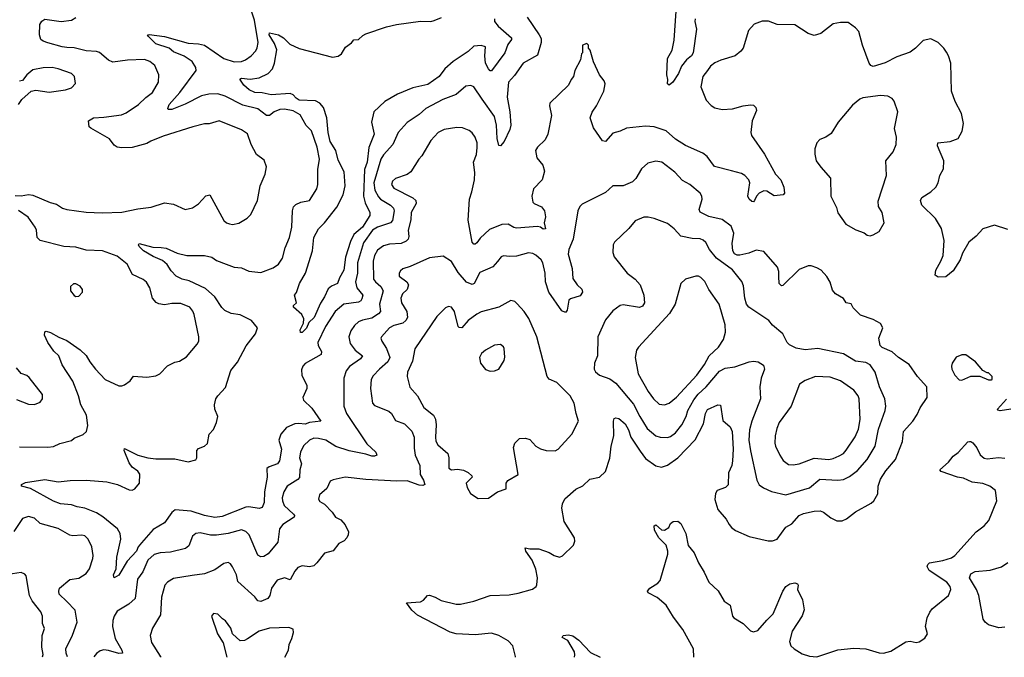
# Model space of a CAD drawing. Extents: x 1839239 to 1929705, y 762242 to 910352.
# Tile 99 of 256: x 1884156 to 1890811, y 762267 to 766578. Entities that reach past the tile are written whole.
import ezdxf

# ---------------------------------------------------------------- set-up
doc = ezdxf.new("R2010")
doc.units = 0

msp = doc.modelspace()

# ---------------------------------------------------------------- linework, layer by layer
at = {"layer": '0CON10XD'}
for points in [[(1887585.6, 766595), (1887667.8, 766475), (1887680.2, 766450.2), (1887681.5, 766425), (1887655, 766337.5), (1887558.1, 766285), (1887499.8, 766200.2), (1887460.6, 766155), (1887451.5, 766055), (1887467.9, 765955), (1887474.6, 765865), (1887468.4, 765835), (1887431.1, 765755), (1887405, 765726.2), (1887395, 765727.5), (1887382.4, 765775), (1887379.5, 765865), (1887365, 765922.9), (1887281.8, 766041.8), (1887225, 766124.2), (1887205, 766134), (1887170.3, 766129.7), (1887105, 766073.6), (1887015, 766039.5), (1886902, 765978), (1886855, 765938.1), (1886775, 765884.3), (1886714.6, 765815.4), (1886677.1, 765735), (1886615, 765665.6), (1886596.8, 765635), (1886549.8, 765475), (1886556.7, 765425), (1886580.4, 765380.4), (1886595, 765364.1), (1886661.8, 765325), (1886683.2, 765305), (1886686.2, 765285), (1886675, 765220), (1886663.1, 765205), (1886575, 765175.9), (1886539.4, 765155), (1886480.6, 765069.4), (1886439.3, 764935), (1886439.8, 764865), (1886426.5, 764805), (1886435.4, 764765), (1886475.8, 764715.8), (1886469.5, 764690.5), (1886461.7, 764678.3), (1886445, 764669.4), (1886345.8, 764654.2), (1886289.1, 764605), (1886222.2, 764505), (1886170.6, 764395), (1886173.1, 764375), (1886195.6, 764335), (1886194, 764315), (1886085, 764252.9), (1886069.2, 764235), (1886059.7, 764210.3), (1886063.1, 764175), (1886095.7, 764104.3), (1886095.7, 764085), (1886068.6, 764025), (1886073.1, 764005), (1886130.7, 763950.7), (1886190.8, 763865), (1886115, 763854.8), (1886085, 763844.5), (1886041.7, 763848.3), (1886015, 763845.3), (1885959.4, 763820.6), (1885920.3, 763775), (1885906.9, 763735), (1885924.6, 763674.6), (1885912.5, 763595), (1885897.5, 763575), (1885842, 763555), (1885826.8, 763543.2), (1885828.5, 763485), (1885810, 763385), (1885809.1, 763315), (1885795, 763280), (1885775, 763272.5), (1885705, 763284.6), (1885685, 763282.8), (1885525, 763220.3), (1885475, 763212.2), (1885405, 763226.1), (1885314.6, 763255.4), (1885206.4, 763263.6), (1885185, 763247.1), (1885133.8, 763176.2), (1885058.6, 763131.4), (1884978, 763042), (1884957.1, 763015), (1884944.7, 762985), (1884882.7, 762917.2), (1884825, 762822.9), (1884793.8, 762803.8), (1884789.2, 762825), (1884807.5, 762865), (1884813.3, 762945), (1884838.9, 763065), (1884834.4, 763105), (1884816.1, 763136.1), (1884717.8, 763217.8), (1884674, 763244), (1884596.2, 763276.2), (1884545, 763284.7), (1884505, 763299.3), (1884431.2, 763305), (1884385, 763323.3), (1884229.2, 763409.2), (1884168.8, 763425), (1884168.8, 763435), (1884195, 763450), (1884325, 763470.6), (1884415, 763453.1), (1884496.8, 763463.2), (1884604.6, 763465.4), (1884745, 763453.8), (1884816.7, 763436.7), (1884895, 763399.2), (1884915, 763397.5), (1884935, 763407.5), (1884964.4, 763445), (1884968.2, 763505), (1884954.3, 763525), (1884915, 763552.5), (1884895, 763581.4), (1884860.8, 763665), (1884865, 763680), (1884955, 763634.5), (1885022.5, 763615), (1885075, 763608.8), (1885205, 763608.2), (1885295, 763589.5), (1885346.9, 763603.1), (1885353.8, 763615), (1885353.8, 763665), (1885365, 763678), (1885405, 763695.8), (1885425, 763714), (1885437.1, 763775), (1885465, 763806.7), (1885487.1, 763855), (1885494.1, 763895.9), (1885475.7, 763945), (1885471.4, 763975), (1885480.8, 764015), (1885495, 764036.2), (1885547.4, 764092.6), (1885583.1, 764206.9), (1885627.8, 764262.2), (1885687, 764373), (1885750, 764455), (1885763.3, 764495), (1885722.5, 764545), (1885645, 764583.1), (1885585, 764591.8), (1885542.9, 764612.9), (1885521.3, 764631.3), (1885473.7, 764703.7), (1885411.2, 764761.2), (1885302.1, 764812.1), (1885254.5, 764824.5), (1885213.4, 764843.4), (1885180.3, 764880.3), (1885153, 764923), (1885121.1, 764951.1), (1885058, 764978), (1884992.5, 765015), (1884964.3, 765045), (1884958.8, 765055), (1884964.1, 765065.9), (1885055, 765041.1), (1885111.5, 765038.5), (1885145, 765034.6), (1885219.5, 764999.5), (1885285, 764984.1), (1885404, 764984), (1885455, 764973.1), (1885485, 764951.3), (1885552, 764925), (1885605, 764905.7), (1885655, 764900.8), (1885705, 764878.1), (1885785, 764868.6), (1885869.7, 764900.3), (1885905, 764926), (1885931.4, 764965), (1885949.4, 765035), (1885979.5, 765105), (1885996.2, 765176.2), (1885999.4, 765285), (1886007.6, 765312.4), (1886021.8, 765328.2), (1886055.5, 765344.5), (1886115, 765356), (1886163.3, 765435), (1886170.5, 765465), (1886170, 765565), (1886181.2, 765635), (1886166.9, 765716.9), (1886127.3, 765827.3), (1886093.1, 765863.1), (1886051.4, 765935), (1886005, 765961.1), (1885945, 765973.6), (1885915, 765972.1), (1885875, 765954.5), (1885845, 765930.5), (1885825, 765930), (1885765, 765976.1), (1885665, 766000.5), (1885545, 766062.3), (1885495, 766076.2), (1885435, 766073.9), (1885385, 766064.6), (1885275, 766007.5), (1885185, 765970.6), (1885160, 765970), (1885157, 765977), (1885166.9, 766005), (1885238.2, 766085), (1885348.7, 766235), (1885346, 766255), (1885320.4, 766295), (1885268.3, 766331.7), (1885195, 766361), (1885165, 766384.7), (1885075, 766414.7), (1885026.7, 766465), (1885020, 766475), (1885031.2, 766478.8), (1885135, 766463.6), (1885295, 766420), (1885365.3, 766415.3), (1885405, 766406.2), (1885535, 766316.4), (1885605, 766292.3), (1885654, 766296), (1885682.7, 766307.3), (1885720.8, 766335), (1885751.4, 766368.6), (1885761.2, 766388.8), (1885766.6, 766425), (1885743.4, 766575), (1885701.2, 766695)], [(1884125, 765389.2), (1884165, 765386.9), (1884215, 765395.6), (1884245, 765391.9), (1884362, 765342), (1884405, 765330.7), (1884445, 765304.6), (1884473.8, 765295), (1884605, 765277.3), (1884712.6, 765272.6), (1884845, 765277.3), (1884955, 765300.5), (1885045, 765311.5), (1885135, 765340.8), (1885195, 765330), (1885275, 765294), (1885323.9, 765306.1), (1885365, 765333.3), (1885415, 765386.7), (1885440, 765395), (1885535, 765220), (1885554.3, 765204.3), (1885575, 765198), (1885595, 765194), (1885637.3, 765202.7), (1885694.1, 765235.9), (1885718.8, 765261.2), (1885764.1, 765355.9), (1885780.8, 765455), (1885816, 765535), (1885823.6, 765583.6), (1885809.3, 765629.3), (1885755.9, 765665.9), (1885720, 765735), (1885696.3, 765806.3), (1885655, 765834.3), (1885505, 765894), (1885435.5, 765874.5), (1885405, 765873.5), (1885325, 765854.5), (1885125, 765791.1), (1885042.4, 765757.6), (1885015, 765742.2), (1884915, 765714.4), (1884845, 765711.9), (1884815, 765716.9), (1884795, 765730), (1884763.8, 765773.8), (1884636.2, 765845), (1884626.2, 765855), (1884620, 765895), (1884655, 765915.5), (1884725, 765918.5), (1884843.8, 765935), (1884875, 765947.9), (1884959.4, 766005), (1885007.3, 766052.7), (1885052.5, 766085), (1885094.2, 766155), (1885095.8, 766205), (1885068.3, 766268.3), (1885036.2, 766295), (1884998.7, 766308.7), (1884884.3, 766305.7), (1884785, 766290.6), (1884755, 766305.7), (1884695.9, 766355.9), (1884675, 766363.8), (1884605, 766368.8), (1884525, 766388.1), (1884475, 766390.3), (1884443.6, 766393.7), (1884345, 766422.1), (1884313.3, 766433.3), (1884298.6, 766445), (1884289.1, 766475), (1884290.8, 766545), (1884305, 766568.2), (1884325, 766581.1), (1884435, 766565.6), (1884505, 766575.7), (1884535, 766594)], [(1887364.6, 766585), (1887365.6, 766565), (1887389.1, 766535), (1887479.1, 766455), (1887479.6, 766445), (1887455, 766410.6), (1887434.6, 766355), (1887345, 766233.3), (1887335, 766233.3), (1887325, 766245.6), (1887305, 766283.8), (1887299.1, 766335), (1887304.5, 766394.5), (1887275, 766402.7), (1887225, 766398.2), (1887187.1, 766362.9), (1887085, 766295.9), (1887030, 766245), (1886990.9, 766195), (1886915, 766141.1), (1886813, 766117), (1886710, 766075), (1886622.9, 766025), (1886548.8, 765955), (1886534.2, 765885.8), (1886552, 765805), (1886516, 765715), (1886505.5, 765615), (1886486.8, 765565), (1886479.1, 765385), (1886490.4, 765340.4), (1886522.5, 765275), (1886521.8, 765255), (1886473.2, 765175), (1886414.5, 765125.5), (1886391.7, 765078.3), (1886358.3, 764971.7), (1886346.6, 764885), (1886316.6, 764833.4), (1886305, 764794.2), (1886262.4, 764777.6), (1886241.4, 764758.6), (1886216.7, 764705), (1886188.3, 764661.7), (1886145.2, 764565), (1886110, 764530), (1886095, 764492), (1886065, 764463.3), (1886053.8, 764463.8), (1886052, 764482), (1886074.1, 764525.9), (1886076, 764555), (1886062.5, 764585), (1886006.2, 764635), (1886006.7, 764645), (1886026.7, 764665), (1886012.5, 764715), (1886025.9, 764734.1), (1886047.1, 764795), (1886088.5, 764865), (1886134.5, 765015), (1886145, 765106.7), (1886175.7, 765165), (1886215, 765204.3), (1886298.3, 765311.7), (1886341.4, 765395), (1886355.9, 765455), (1886348.8, 765548.8), (1886308.3, 765628.3), (1886291.9, 765695), (1886254.8, 765755), (1886239.7, 765815), (1886232, 765915), (1886209.5, 765985), (1886184.7, 766015), (1886155, 766030), (1886045, 766034.6), (1886025, 766047), (1886005, 766071.2), (1885985, 766078.5), (1885855, 766070.5), (1885795, 766083.2), (1885745, 766086.1), (1885706.7, 766105), (1885671.4, 766135), (1885644.5, 766175.5), (1885655, 766182.5), (1885714.5, 766175.5), (1885774.4, 766185.6), (1885835, 766214.2), (1885863.6, 766246.4), (1885878.5, 766285), (1885892.9, 766375), (1885877.6, 766417.6), (1885840.9, 766475), (1885845, 766490), (1885905, 766475.8), (1885938, 766455), (1885981.9, 766411.9), (1886045, 766382.9), (1886270, 766325), (1886309.3, 766330.7), (1886331.9, 766348.1), (1886357.9, 766392.1), (1886398.9, 766421.1), (1886415, 766442), (1886445, 766444), (1886475, 766471.9), (1886495, 766481.8), (1886635, 766530.9), (1886703.6, 766546.4), (1886865, 766568.1), (1886935, 766566.5), (1886957.8, 766572.2), (1887007.9, 766592.1)], [(1888721.9, 766585), (1888720, 766565), (1888730.6, 766515), (1888707.3, 766355), (1888696.7, 766335), (1888663.4, 766306.6), (1888630, 766265), (1888608, 766215), (1888570, 766155), (1888545, 766136.7), (1888534, 766144), (1888536, 766175), (1888530, 766205), (1888534.4, 766315), (1888567.2, 766372.8), (1888580.7, 766439.3), (1888594.2, 766635)], [(1890835, 765160), (1890745, 765190), (1890666.7, 765165), (1890622, 765115), (1890571.4, 765075), (1890529.4, 765000.6), (1890511.9, 764955), (1890465, 764880), (1890415, 764840), (1890365, 764837.5), (1890345, 764850), (1890349.2, 764885), (1890381.2, 764945), (1890397.5, 764985), (1890404.2, 765085), (1890387.3, 765167.3), (1890346.7, 765235), (1890254, 765325), (1890243.8, 765355), (1890254.4, 765375.6), (1890315.6, 765414.4), (1890347.5, 765445), (1890364.4, 765475), (1890374.5, 765525.5), (1890399.7, 765570.3), (1890401.9, 765625), (1890360, 765725), (1890362.5, 765745), (1890445, 765754.4), (1890498.8, 765775), (1890526.9, 765825), (1890535.6, 765875.6), (1890521.4, 765945), (1890479.5, 766025), (1890454.5, 766095), (1890448.8, 766285), (1890433.8, 766335), (1890419.7, 766359.7), (1890403.3, 766385), (1890365, 766423.3), (1890315, 766448.8), (1890263, 766437), (1890211.2, 766385), (1890175, 766359.2), (1890085, 766327.5), (1890005, 766285.7), (1889925, 766260.8), (1889908.7, 766268.7), (1889898.1, 766285), (1889852.2, 766405), (1889827.9, 766497.9), (1889805, 766522.9), (1889755, 766558.8), (1889705, 766560), (1889655, 766550), (1889570, 766485), (1889525, 766471.2), (1889485.8, 766485.8), (1889395, 766543.8), (1889275, 766546.2), (1889218.3, 766568.3), (1889175, 766568), (1889121.2, 766548.8), (1889082, 766505), (1889046, 766385), (1889031.2, 766365), (1888992.5, 766335), (1888894.5, 766305.5), (1888853.8, 766286.2), (1888825.8, 766265), (1888804.2, 766235), (1888774.4, 766195), (1888760.8, 766125), (1888795, 766033.8), (1888828.7, 765998.7), (1888855, 765981.4), (1888905, 765971.4), (1888975, 765975.8), (1889045, 765996.7), (1889095, 766003.1), (1889115, 765999.4), (1889132, 765985), (1889136, 765965), (1889107.1, 765895), (1889097.1, 765815), (1889101.9, 765795), (1889189.5, 765669.5), (1889263.5, 765535), (1889300.8, 765495), (1889320.9, 765445), (1889326, 765405), (1889316, 765394), (1889255, 765387.1), (1889205, 765419.4), (1889185, 765420.6), (1889153.8, 765406.2), (1889135.8, 765385), (1889123.3, 765355), (1889115, 765346.7), (1889105, 765348.8), (1889086.2, 765365), (1889077.5, 765385), (1889090, 765475), (1889083.8, 765495), (1889056.2, 765525), (1889035, 765538), (1888966.7, 765556.7), (1888851.2, 765585), (1888802.4, 765652.4), (1888774, 765675), (1888657.1, 765727.1), (1888589.5, 765769.5), (1888525, 765827.8), (1888445, 765853.8), (1888385, 765859.1), (1888257.5, 765845), (1888215, 765824), (1888165, 765812), (1888115, 765753.8), (1888095, 765760), (1888035, 765846.7), (1888010.8, 765915), (1888025, 765953.3), (1888054.2, 765995), (1888103.8, 766095), (1888113.3, 766145), (1888106.7, 766165), (1888075.8, 766205.8), (1888034.1, 766294.1), (1888011.7, 766371.7), (1888000, 766385), (1888000, 766405), (1887988.3, 766418.3), (1887960, 766405), (1887960, 766355), (1887952.5, 766347.5), (1887947, 766307), (1887907.5, 766235), (1887900, 766195), (1887884, 766175), (1887866.2, 766135), (1887739.2, 766015), (1887737.5, 765995), (1887751.2, 765931.2), (1887725.6, 765804.4), (1887708, 765765), (1887655, 765716.7), (1887641.2, 765695), (1887650.8, 765645), (1887691.2, 765595), (1887702.5, 765555), (1887687.1, 765495), (1887628.1, 765435), (1887616.7, 765385), (1887624.3, 765345), (1887632.5, 765335), (1887683.2, 765313.2), (1887703.6, 765285), (1887708.8, 765245), (1887701.4, 765205), (1887709.2, 765165), (1887695, 765161.9), (1887675, 765176), (1887655, 765180), (1887515, 765168.5), (1887495, 765173.1), (1887457.5, 765195), (1887415, 765193.8), (1887331, 765159), (1887268.6, 765101.4), (1887245, 765068.8), (1887235, 765060), (1887225, 765060), (1887213.1, 765075), (1887186.4, 765223.6), (1887195.5, 765365), (1887212.7, 765415), (1887229.1, 765495), (1887232.5, 765545), (1887222.2, 765615), (1887242.9, 765667.1), (1887248.8, 765715), (1887247.1, 765745), (1887234.4, 765785), (1887215, 765812.9), (1887195, 765828.6), (1887147.9, 765847.9), (1887109.7, 765850.3), (1887025, 765836.7), (1886985, 765815.5), (1886935, 765760.8), (1886875, 765658), (1886854.4, 765635), (1886800.7, 765549.3), (1886775, 765531.4), (1886696.2, 765505), (1886675, 765485.8), (1886670, 765465), (1886685, 765438.9), (1886813.3, 765373.3), (1886832.9, 765355), (1886835.6, 765335), (1886801.5, 765275), (1886799.2, 765225), (1886780.5, 765155), (1886786.8, 765113.2), (1886782.5, 765095), (1886768.6, 765081.4), (1886735, 765065.6), (1886655, 765060), (1886615, 765049.4), (1886575, 765019.4), (1886554.1, 764985), (1886545.4, 764945), (1886546.7, 764825), (1886560.5, 764805), (1886597.3, 764775), (1886612.3, 764745), (1886587.2, 764655), (1886593.8, 764605), (1886580.7, 764589.3), (1886535, 764561.4), (1886472.3, 764547.7), (1886445, 764534.5), (1886418.7, 764511.3), (1886393.8, 764475), (1886380.9, 764435), (1886390.1, 764390.1), (1886424.4, 764344.4), (1886473.1, 764305), (1886460, 764285), (1886385, 764234.5), (1886361.8, 764205), (1886346.5, 764155), (1886345.7, 764045.7), (1886347.5, 763965), (1886365.5, 763915), (1886501.2, 763711.2), (1886562.2, 763655), (1886570.6, 763635), (1886555, 763626.4), (1886535, 763626.6), (1886495, 763640.5), (1886383.4, 763663.4), (1886293.3, 763693.3), (1886225, 763734.5), (1886175, 763747.3), (1886145, 763748.8), (1886115, 763735.6), (1886073.4, 763696.6), (1886052.9, 763655), (1886047.5, 763615), (1886061.1, 763575), (1886048.2, 763535), (1886046.4, 763483.6), (1886035, 763469.5), (1885963.8, 763425), (1885942.1, 763385), (1885930.8, 763345), (1885931.5, 763325), (1885943.9, 763293.9), (1886005.8, 763235), (1886012.5, 763225), (1886010.8, 763215), (1885935, 763164.5), (1885912.7, 763135), (1885901.1, 763045), (1885835, 762968), (1885805, 762948), (1885785, 762946.7), (1885765, 762958.8), (1885706.9, 763095), (1885685, 763118.2), (1885655, 763128.8), (1885565, 763105.3), (1885485, 763092.7), (1885445, 763093.3), (1885375, 763108.5), (1885346.5, 763103.5), (1885324.6, 763085.4), (1885298.3, 763021.7), (1885277.2, 763002.8), (1885175, 762977.3), (1885105, 762972.7), (1885065, 762962.2), (1885021.8, 762925), (1884989.1, 762845), (1884952.5, 762795), (1884936.5, 762665), (1884894.2, 762625.8), (1884815, 762578.2), (1884793.6, 762545), (1884785.4, 762515.4), (1884782.7, 762475), (1884800, 762395), (1884845.8, 762315), (1884850, 762295), (1884826.5, 762293.5), (1884755, 762314.2), (1884725, 762316.8), (1884698.8, 762311.2), (1884675, 762293.8), (1884656.2, 762269.8)], [(1884148.6, 766005), (1884170.3, 766039.7), (1884234.2, 766095.8), (1884265, 766102), (1884355, 766088), (1884465.9, 766104.1), (1884505, 766116.7), (1884533, 766147), (1884526.7, 766195), (1884506.7, 766215), (1884416.8, 766246.8), (1884374.1, 766254.1), (1884315, 766252), (1884245, 766239.2), (1884205, 766205.8), (1884175, 766166.7), (1884155, 766162.5)], [(1889905, 765116.7), (1889925, 765123.8), (1889965, 765146.7), (1890000, 765205), (1889986.2, 765275), (1889960.8, 765315), (1889957.7, 765352.3), (1890014.3, 765525), (1890010, 765625), (1890060.8, 765685), (1890080, 765735), (1890081.5, 765785), (1890067.9, 765842.1), (1890092, 765955), (1890067.8, 766027.8), (1890053.3, 766045), (1890025, 766061.2), (1889975, 766066.5), (1889855, 766050), (1889835, 766041.2), (1889785, 766000), (1889687.1, 765885), (1889640.9, 765809.1), (1889605, 765784.3), (1889565, 765767.8), (1889543.6, 765745), (1889530, 765705), (1889529.7, 765669.7), (1889540, 765625), (1889571.2, 765581.2), (1889637.3, 765507.3), (1889638.8, 765385), (1889677.7, 765307.7), (1889685, 765272.5), (1889740, 765195), (1889808.3, 765158.3), (1889865, 765136.2), (1889885, 765121.2), (1889905, 765116.7)], [(1887506.8, 762268), (1887507.7, 762272.3), (1887490, 762345), (1887457.8, 762377.8), (1887395, 762414.3), (1887345, 762431.1), (1887235, 762420), (1887105.3, 762425.3), (1887065, 762436.5), (1886845, 762551.6), (1886807.1, 762585), (1886770, 762635), (1886865, 762642), (1886885, 762653.3), (1886913.3, 762685), (1886925, 762687.5), (1886965, 762674.3), (1887005, 762651.4), (1887105, 762627.5), (1887135, 762627.5), (1887225, 762645.8), (1887335, 762685.6), (1887465, 762688.9), (1887525, 762700.6), (1887622.1, 762727.9), (1887645.7, 762745), (1887652.1, 762757.9), (1887655.6, 762805), (1887645, 762863.3), (1887620.8, 762925), (1887577.5, 762985), (1887572.5, 763007.5), (1887605, 763000), (1887665, 763001.4), (1887735, 762976.2), (1887767.5, 762955), (1887805, 762944.2), (1887825, 762954), (1887900, 763025), (1887907.7, 763052.3), (1887906.2, 763075), (1887835.8, 763185.8), (1887819.2, 763275), (1887823.8, 763305), (1887840.7, 763339.3), (1887915, 763403.8), (1887963, 763427), (1888008.8, 763471.2), (1888074.2, 763485.8), (1888115, 763523.3), (1888145.5, 763614.5), (1888153.3, 763695), (1888171.8, 763765), (1888170, 763865), (1888175, 763882.5), (1888185, 763886.7), (1888205, 763880.8), (1888248.1, 763845), (1888271.8, 763805), (1888286.2, 763755), (1888350.2, 763660.2), (1888385, 763611.1), (1888455, 763561.4), (1888495, 763553.1), (1888535, 763566.9), (1888604.7, 763615.3), (1888722.4, 763737.6), (1888777.8, 763845), (1888790.6, 763915), (1888805, 763943.8), (1888875, 763974), (1888892.5, 763972.5), (1888907.9, 763867.9), (1888957.5, 763825), (1888972.2, 763795), (1888978.3, 763675), (1888974.5, 763595), (1888970, 763565), (1888946.8, 763515), (1888945, 763433.8), (1888926, 763415), (1888871.1, 763395), (1888858.8, 763375), (1888854.6, 763334.6), (1888875, 763266.7), (1888930.6, 763200.6), (1888952.5, 763165), (1888967.5, 763145), (1888995, 763124.5), (1889086.7, 763085), (1889215, 763055.8), (1889245, 763055.8), (1889276.7, 763065), (1889335, 763148), (1889375, 763170.8), (1889425, 763225.6), (1889455, 763240), (1889525, 763255.6), (1889567, 763257), (1889589.7, 763249.7), (1889639.5, 763209.5), (1889680.3, 763190.3), (1889715, 763189.2), (1889745, 763204.2), (1889805, 763250), (1889911.2, 763308.8), (1889930, 763325), (1889956.9, 763373.1), (1889958.9, 763425), (1889975, 763471.2), (1890010.8, 763529.2), (1890075.5, 763605), (1890122.6, 763727.4), (1890130.8, 763795), (1890192.9, 763865), (1890222.1, 763907.9), (1890241.8, 763955), (1890289.1, 764025), (1890288, 764095), (1890225, 764166.2), (1890167.8, 764247.8), (1890095, 764294.2), (1890053.6, 764333.6), (1889985, 764362.3), (1889971.1, 764375), (1889962, 764425), (1889989.2, 764495), (1889975, 764523.8), (1889925, 764552), (1889839.5, 764579.5), (1889789.5, 764629.5), (1889776.4, 764656.4), (1889742.5, 764665), (1889723.3, 764693.3), (1889670, 764725), (1889649.3, 764749.3), (1889633.9, 764803.9), (1889612.3, 764842.3), (1889573.9, 764883.9), (1889545, 764901.2), (1889505, 764913.8), (1889485, 764913.8), (1889425, 764890), (1889315, 764781.2), (1889305, 764780), (1889289.2, 764795), (1889288.1, 764841.9), (1889287.8, 764875), (1889277.1, 764905), (1889185, 765011.4), (1889135, 765020), (1889085, 765000), (1889023.6, 764986.4), (1889005, 764985.5), (1888986.9, 764995), (1888976.5, 765016.5), (1888970.7, 765065), (1888983.9, 765135), (1888965, 765181.5), (1888905, 765227.1), (1888815, 765247.3), (1888755, 765278), (1888749.4, 765295), (1888769.4, 765365), (1888767.1, 765385), (1888755.8, 765405), (1888685, 765462.9), (1888635, 765492), (1888585, 765547.5), (1888496.7, 765615), (1888455, 765621.4), (1888400.7, 765609.3), (1888359.7, 765570.3), (1888321.4, 765505), (1888298.3, 765481.7), (1888235, 765454.4), (1888164.2, 765455.8), (1888115, 765410), (1887958.6, 765331.4), (1887941.2, 765315), (1887928.8, 765285), (1887896.4, 765093.6), (1887867.5, 765025), (1887863.6, 764993.6), (1887890, 764895), (1887895, 764827.5), (1887923.8, 764785), (1887955.5, 764755.5), (1887959.4, 764735), (1887945, 764711.9), (1887878.1, 764691.9), (1887867, 764683), (1887857.1, 764615), (1887845, 764598.8), (1887820.6, 764610.6), (1887731.5, 764735), (1887708.9, 764805), (1887708, 764865), (1887692.7, 764935), (1887680, 764955), (1887645, 764985.6), (1887625, 764996.5), (1887595, 765001.5), (1887515, 764980), (1887467.3, 764977.3), (1887425, 764982.5), (1887410, 764975), (1887385, 764944), (1887352.9, 764907.1), (1887265, 764869.4), (1887228.6, 764795), (1887215, 764786.9), (1887175, 764803.3), (1887119.4, 764869.4), (1887074.5, 764944.5), (1887019.3, 764979.3), (1886925, 764968.5), (1886795, 764909.5), (1886745.5, 764894.5), (1886729.3, 764880.7), (1886720, 764865), (1886721.4, 764845), (1886772.5, 764805), (1886783.1, 764785), (1886775.7, 764755), (1886744.4, 764725), (1886731.1, 764695), (1886737.1, 764665), (1886772.3, 764605), (1886777.1, 764565), (1886765.6, 764545), (1886745, 764527.5), (1886685, 764510.4), (1886654.4, 764495), (1886600.6, 764435), (1886597.1, 764425), (1886603.1, 764405), (1886635.8, 764355.8), (1886656.8, 764295), (1886644.5, 764265), (1886587.7, 764215), (1886545, 764171.4), (1886531.8, 764145), (1886526.2, 764085), (1886540, 763985), (1886555, 763970), (1886650.7, 763930.7), (1886668.6, 763915), (1886695, 763867.5), (1886756, 763846), (1886807, 763797), (1886822.2, 763755), (1886822.4, 763682.4), (1886829.4, 763635), (1886860, 763565), (1886862.7, 763502.7), (1886885.8, 763465), (1886893.3, 763436.7), (1886881.2, 763428.8), (1886855, 763431.4), (1886775, 763461.4), (1886705, 763458.9), (1886495, 763469.6), (1886355, 763484.6), (1886275, 763467.8), (1886255, 763457.5), (1886231.5, 763408.5), (1886181.2, 763365), (1886175.8, 763335.8), (1886185, 763320), (1886215, 763302.5), (1886268.1, 763248.1), (1886291.1, 763215), (1886325.9, 763195.9), (1886355, 763162.5), (1886377.5, 763115), (1886377.1, 763095), (1886368.1, 763075), (1886348, 763055), (1886313.8, 763036.2), (1886275, 762986.2), (1886215, 762972), (1886164.5, 762905.5), (1886143.2, 762886.8), (1886115, 762879.2), (1886065, 762886.9), (1886035, 762875.6), (1886015, 762850.8), (1885985, 762791.2), (1885945, 762805.6), (1885895, 762788.6), (1885858.1, 762735), (1885847.1, 762685), (1885833.8, 762665), (1885785, 762645.6), (1885765, 762650), (1885746, 762676), (1885630, 762780), (1885621.5, 762825), (1885595, 762880), (1885579.7, 762899.7), (1885565, 762907.5), (1885535, 762901.4), (1885475, 762859.2), (1885405, 762831.5), (1885321.4, 762821.4), (1885195, 762801.1), (1885155, 762775.7), (1885137.1, 762755), (1885113.6, 762675), (1885106.5, 762555), (1885052.5, 762465), (1885037.5, 762415), (1885047.3, 762367.3), (1885104.3, 762274.3), (1885112, 762269.6)], [(1884155, 763691.1), (1884345, 763688), (1884385, 763692.5), (1884427.6, 763712.4), (1884505, 763732.5), (1884525, 763749.2), (1884585, 763774), (1884608, 763795), (1884615.5, 763835.5), (1884606.4, 763905), (1884568.5, 763975), (1884553.2, 764035), (1884515.7, 764135), (1884443.3, 764245), (1884419.2, 764305), (1884387.2, 764337.2), (1884345, 764396.2), (1884324, 764445), (1884325, 764467.5), (1884335, 764472.5), (1884365, 764463.8), (1884420.9, 764430.9), (1884475, 764408.6), (1884565, 764346.7), (1884605, 764308.6), (1884628.9, 764265), (1884667.1, 764215), (1884734.2, 764145), (1884825, 764102.5), (1884845, 764102), (1884865, 764110), (1884903, 764137), (1884925, 764167.5), (1885015, 764161.2), (1885075, 764170), (1885102, 764185), (1885155, 764238), (1885205, 764262), (1885235, 764269.2), (1885282.1, 764297.9), (1885355.7, 764385), (1885365.6, 764405), (1885365.7, 764435), (1885334.4, 764585), (1885326.6, 764606.6), (1885305, 764634), (1885245, 764659.2), (1885185, 764658.6), (1885135, 764650), (1885096.9, 764656.9), (1885077.3, 764667.3), (1885053.5, 764695), (1885036, 764766), (1885013.7, 764803.7), (1884991.1, 764821.1), (1884919.2, 764855), (1884881.9, 764925), (1884815, 764979.5), (1884715, 765014.5), (1884605, 765020.6), (1884535, 765040), (1884455, 765045.5), (1884295, 765085.7), (1884274.6, 765104.6), (1884268.2, 765155), (1884259.5, 765175), (1884213.8, 765243.8), (1884147.2, 765287.2)], [(1889335, 763364.7), (1889495, 763413.2), (1889565, 763470.8), (1889685, 763464.5), (1889725, 763470.4), (1889765, 763490), (1889818.7, 763531.3), (1889884.6, 763605), (1889937.7, 763695), (1889961.1, 763808.9), (1890006.5, 763935), (1890009.5, 763965), (1890003.3, 764015), (1889968.5, 764095), (1889937.9, 764195), (1889905.3, 764245.3), (1889875, 764261.5), (1889805, 764268.5), (1889725, 764319.4), (1889550, 764355), (1889465, 764345.6), (1889405, 764358), (1889360.3, 764380.3), (1889343.8, 764395), (1889315, 764454), (1889245, 764514), (1889218.6, 764545), (1889083.6, 764633.6), (1889068.9, 764655), (1889057.7, 764695), (1889048, 764778), (1889038.1, 764808.1), (1888975, 764886.4), (1888865.5, 764965), (1888817.5, 765025), (1888792.6, 765072.6), (1888775, 765088.6), (1888755, 765096.9), (1888701.7, 765098.3), (1888625, 765114.4), (1888580, 765165), (1888535, 765200), (1888445, 765234.2), (1888405, 765242.9), (1888375, 765242.9), (1888315, 765218.1), (1888272.5, 765167.5), (1888175.5, 765074.5), (1888166.9, 765055), (1888164.5, 765004.5), (1888175, 764974), (1888262.2, 764865), (1888315, 764824.5), (1888349.1, 764785), (1888374.4, 764715), (1888378.6, 764665), (1888365, 764642), (1888345, 764631.9), (1888235, 764650), (1888214.1, 764645.9), (1888165, 764610), (1888115, 764548.8), (1888063.3, 764435), (1888061.8, 764305), (1888041.4, 764255), (1888038, 764215), (1888047.3, 764197.3), (1888074.5, 764174.5), (1888145, 764151.1), (1888185, 764120), (1888305, 763978.9), (1888348.5, 763895), (1888397.3, 763815), (1888455, 763765.6), (1888485, 763755.5), (1888535, 763753.6), (1888555, 763759.5), (1888588.5, 763785), (1888630.5, 763839.5), (1888660.8, 763895), (1888671.3, 763935), (1888711.6, 764008.4), (1888742.5, 764047.5), (1888795.9, 764095), (1888885, 764201.8), (1888925, 764223.2), (1888989.1, 764230.9), (1889087.5, 764265), (1889115, 764269.4), (1889147.5, 764265), (1889183, 764243), (1889190.8, 764215), (1889168.6, 764155), (1889158.6, 764095), (1889163.1, 764015), (1889103.6, 763865), (1889088.9, 763805), (1889085.4, 763735), (1889096.4, 763663.6), (1889139.4, 763465), (1889153.8, 763433.8), (1889183.4, 763413.4), (1889238.6, 763388.6), (1889335, 763364.7)], [(1888515, 763973.6), (1888545, 763985.5), (1888595, 764026.2), (1888732.5, 764175), (1888784.1, 764245.9), (1888816.2, 764305), (1888880, 764365), (1888913.5, 764415), (1888926.5, 764465), (1888923.3, 764515), (1888883.3, 764655), (1888813.1, 764755), (1888787.2, 764807.2), (1888760, 764835), (1888745, 764843.8), (1888725, 764843.8), (1888655.8, 764824.2), (1888623.8, 764795), (1888586.5, 764655), (1888549.1, 764590.9), (1888337.5, 764365), (1888325.5, 764344.5), (1888315.5, 764295), (1888335.5, 764185), (1888403.8, 764065), (1888439.5, 764015), (1888479.2, 763979.2), (1888515, 763973.6)], [(1884535, 764707.5), (1884555, 764710), (1884580, 764735), (1884580, 764755), (1884565, 764777.5), (1884535, 764792.5), (1884518.3, 764791.7), (1884500, 764775), (1884500, 764745), (1884525, 764712.5), (1884535, 764707.5)], [(1887255, 763342), (1887325, 763344.3), (1887385, 763386), (1887443, 763407), (1887443.8, 763445), (1887455, 763463.3), (1887525.7, 763504.3), (1887493.1, 763685), (1887503.3, 763715), (1887535, 763746.9), (1887575, 763750), (1887605, 763740.8), (1887645, 763693.8), (1887675, 763675.8), (1887714.1, 763665.9), (1887775, 763664), (1887795.4, 763674.6), (1887888.8, 763775), (1887933.3, 763865), (1887916.2, 763915), (1887903.3, 763985), (1887875.8, 764035.8), (1887786.7, 764125), (1887735, 764147.5), (1887721.9, 764165), (1887651.9, 764435), (1887597.5, 764557.5), (1887565.8, 764605), (1887518.3, 764658.3), (1887502.7, 764672.7), (1887475, 764680.8), (1887395, 764635.6), (1887275, 764602.7), (1887245, 764587.3), (1887186.7, 764545), (1887145, 764496), (1887126.1, 764496.1), (1887118.8, 764505), (1887095.4, 764605.4), (1887074.3, 764634.3), (1887055, 764638.1), (1887035, 764630.8), (1886975, 764571.9), (1886826.9, 764353.1), (1886811.2, 764268.8), (1886778.1, 764195), (1886774.2, 764165), (1886793.4, 764093.4), (1886845.6, 764035), (1886887.3, 763957.3), (1886953.4, 763903.4), (1886966.4, 763876.4), (1886971.5, 763838.5), (1886965.4, 763755), (1886969.5, 763729.5), (1886983.1, 763705), (1887050, 763645), (1887057.5, 763615), (1887057.5, 763545), (1887075, 763534.7), (1887115, 763539.1), (1887155, 763533.1), (1887187.2, 763517.2), (1887211.2, 763495), (1887213.8, 763485), (1887173.8, 763445), (1887181.2, 763415), (1887203.3, 763375), (1887255, 763342)], [(1887335, 764202.5), (1887365, 764203.3), (1887393.9, 764216.1), (1887430, 764275), (1887434.2, 764295.8), (1887430.8, 764355), (1887426.9, 764366.9), (1887405, 764382.5), (1887365, 764376.7), (1887303.8, 764345), (1887278.3, 764321.7), (1887263.8, 764295), (1887270, 764255), (1887305, 764213.3), (1887335, 764202.5)], [(1890525, 764140), (1890585, 764167.5), (1890645, 764167.5), (1890705, 764143.3), (1890725, 764142.5), (1890730, 764145), (1890730, 764165), (1890705, 764190), (1890695, 764190), (1890665, 764207.5), (1890617.5, 764265), (1890551.7, 764311.7), (1890525, 764312.5), (1890485, 764296.7), (1890458.8, 764255), (1890453.3, 764235), (1890456.4, 764216.4), (1890477.5, 764175), (1890505, 764143.3), (1890525, 764140)], [(1884135, 764010), (1884215, 763978), (1884255, 763976.2), (1884295, 763993.3), (1884308.8, 764015), (1884308.8, 764045), (1884219.5, 764159.5), (1884203.3, 764173.3), (1884165, 764186.7), (1884134.1, 764224.1)], [(1889385, 763567.8), (1889425, 763574.5), (1889525, 763614.5), (1889625.3, 763604.7), (1889655, 763610.4), (1889695, 763628.5), (1889723.7, 763646.3), (1889742.8, 763667.2), (1889802.7, 763757.3), (1889825, 763808.8), (1889838, 763875), (1889830.4, 764015), (1889823.5, 764035), (1889795, 764074.3), (1889705, 764137.7), (1889635, 764162.5), (1889535, 764166), (1889465, 764138.9), (1889426.6, 764113.4), (1889370, 763965), (1889290, 763855), (1889272.9, 763815), (1889261.8, 763765), (1889261.2, 763715), (1889265, 763693.8), (1889294.4, 763635), (1889317.2, 763597.2), (1889351.4, 763571.4), (1889385, 763567.8)], [(1890855.5, 763945.5), (1890783.3, 763933.3), (1890768, 763938), (1890765.8, 763945), (1890825, 764012.4)], [(1888712, 762267.3), (1888711.1, 762325), (1888637.8, 762455), (1888575, 762538), (1888525, 762620), (1888465, 762670.6), (1888404.2, 762704.2), (1888400, 762715), (1888416, 762735), (1888470.3, 762769.7), (1888484.4, 762785.6), (1888537.9, 762965), (1888537.9, 762985), (1888525.4, 763025.4), (1888476.9, 763075), (1888447.5, 763127.5), (1888444.2, 763155.8), (1888455, 763162.5), (1888495, 763130), (1888515, 763126.2), (1888543.3, 763145), (1888555, 763172.5), (1888572.5, 763185), (1888605, 763187.1), (1888625, 763172), (1888658.5, 763105), (1888673.7, 763023.7), (1888715, 762973.3), (1888744, 762905), (1888782.7, 762842.7), (1888813.3, 762775), (1888877.4, 762717.4), (1888917.9, 762647.9), (1888959.1, 762619.1), (1888974.5, 762545), (1888983.5, 762533.5), (1889045.5, 762495.5), (1889095, 762446), (1889115, 762438.8), (1889145, 762447.5), (1889205, 762519.2), (1889249.4, 762560.6), (1889314.6, 762715.4), (1889335, 762746), (1889362.5, 762765), (1889395, 762770), (1889412.5, 762765), (1889416.7, 762755), (1889412.5, 762725), (1889446.2, 762655), (1889458.3, 762588.3), (1889445, 762546.7), (1889377.5, 762445), (1889359.2, 762375), (1889368, 762345), (1889390, 762325), (1889445, 762290), (1889495, 762274.3), (1889545, 762270.8), (1889685, 762318.6), (1889795, 762330), (1889875, 762325.7), (1889965, 762297.1), (1889995, 762295.7), (1890045, 762309.2), (1890145, 762372), (1890175, 762376.7), (1890215, 762367.5), (1890235, 762372.5), (1890273, 762397), (1890292.5, 762425), (1890278.8, 762475), (1890288.8, 762535), (1890307.7, 762572.3), (1890323.8, 762595), (1890433.9, 762686.1), (1890450.3, 762725), (1890445, 762745.7), (1890423.6, 762775), (1890302.5, 762855), (1890289.5, 762880.5), (1890294, 762895), (1890306.7, 762905), (1890395, 762921.2), (1890455, 762940), (1890476.9, 762955), (1890620, 763115), (1890674.4, 763155.6), (1890707.3, 763192.7), (1890760.8, 763325), (1890750.9, 763395), (1890714.3, 763425), (1890665, 763442.7), (1890595, 763451.5), (1890535, 763479.1), (1890495, 763485.5), (1890385, 763522.5), (1890376.2, 763535), (1890433.6, 763586.4), (1890465, 763628), (1890498.3, 763651.7), (1890565, 763723.3), (1890575, 763726.2), (1890585, 763726.7), (1890597.5, 763717.5), (1890625, 763683.3), (1890647.1, 763637.1), (1890675, 763614.2), (1890695, 763608.6), (1890770.9, 763619.1), (1890815, 763614.5)], [(1884479, 762270), (1884469.5, 762295), (1884467.1, 762325), (1884513.6, 762416.4), (1884545.2, 762505), (1884530.4, 762585), (1884474.1, 762644.1), (1884423.3, 762695), (1884419.4, 762715), (1884425, 762733.8), (1884495, 762794.4), (1884555, 762801.4), (1884605.8, 762835), (1884626.9, 762865), (1884650, 762935), (1884652.2, 762955), (1884642.5, 763015), (1884617.5, 763065), (1884595, 763088), (1884575, 763094), (1884515, 763087.5), (1884495, 763094.2), (1884415, 763139.2), (1884295, 763172), (1884255, 763208), (1884215, 763219.2), (1884175, 763205.8), (1884115, 763117.1)], [(1890815, 762470), (1890775, 762467.5), (1890705, 762486), (1890681.2, 762505), (1890668.8, 762525), (1890639.4, 762685), (1890623.5, 762725), (1890576.5, 762805), (1890585, 762832.5), (1890615, 762848.1), (1890715, 762855.7), (1890791.7, 762878.3), (1890835, 762907.5)], [(1884309.3, 762270.1), (1884313.6, 762286.4), (1884305.5, 762335), (1884308.2, 762415), (1884323, 762463), (1884310, 762495), (1884309.4, 762545), (1884298.2, 762575), (1884240, 762650), (1884222.5, 762685), (1884199.1, 762819.1), (1884190.5, 762830.5), (1884165, 762840), (1884076.8, 762826.8)], [(1885948.6, 762269), (1885972, 762315), (1885976.2, 762355), (1885996, 762395), (1886006.2, 762435), (1886005, 762457.5), (1885975, 762469.2), (1885844.3, 762464.3), (1885773.3, 762445), (1885695, 762391.2), (1885675, 762381.2), (1885645, 762378.8), (1885593.8, 762425), (1885583.8, 762465), (1885547.5, 762515), (1885527, 762527), (1885495, 762560), (1885465, 762562.5), (1885452.5, 762545), (1885492.5, 762425), (1885530, 762365), (1885556.8, 762269.3)], [(1887905.3, 762267.8), (1887908.8, 762285), (1887906.7, 762305), (1887860, 762380), (1887821.7, 762401.7), (1887830, 762415), (1887865, 762420), (1887895, 762413.3), (1887935, 762383.8), (1888015, 762299.2), (1888078.9, 762267.7)]]:
    msp.add_lwpolyline(points, dxfattribs=at)

doc.saveas('drawing.dxf')
